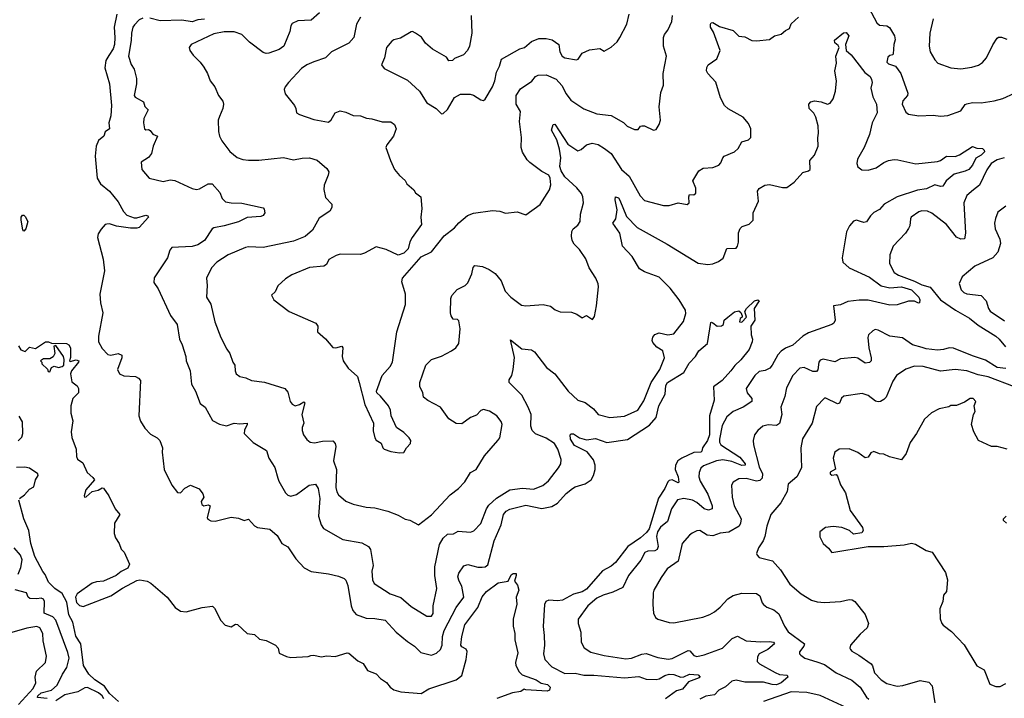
# Model space of a CAD drawing. Extents: x 2087054 to 2277909, y 548907 to 753496.
# Tile 245 of 256: x 2160116 to 2166904, y 678448 to 683127. Entities that reach past the tile are written whole.
import ezdxf

# ---------------------------------------------------------------- set-up
doc = ezdxf.new("R2010")
doc.units = 0

msp = doc.modelspace()

# ---------------------------------------------------------------- linework, layer by layer
at = {"layer": '0CON20XD'}
for points in [[(2165914.4, 683315), (2166025.4, 683105.4), (2166045, 683090), (2166095, 683085.6), (2166113.7, 683073.7), (2166148.5, 683015), (2166152.9, 682987.1), (2166143.8, 682955), (2166138.8, 682891.2), (2166135, 682884), (2166115, 682880), (2166100.9, 682869.1), (2166094.5, 682835), (2166105, 682823.3), (2166155, 682805.7), (2166191.5, 682755), (2166239.3, 682620.7), (2166237.1, 682605), (2166205, 682567.1), (2166200.8, 682545), (2166225, 682490), (2166245, 682475.5), (2166315, 682464.7), (2166415, 682469.6), (2166465, 682462.4), (2166515, 682465.3), (2166605, 682497.9), (2166635, 682542), (2166645, 682546), (2166685, 682556.9), (2166745, 682553.3), (2166835, 682568.2), (2166895, 682583.8), (2166975, 682620.6)], [(2160785.6, 683164.4), (2160766.9, 683075), (2160773.3, 683005), (2160770.4, 682955), (2160760.9, 682925), (2160729.9, 682880.1), (2160711.4, 682845), (2160702.5, 682795), (2160736.7, 682685), (2160749.6, 682535), (2160745.6, 682465), (2160732.1, 682415), (2160735.6, 682374.4), (2160706, 682354), (2160697.5, 682325), (2160659.5, 682295), (2160644, 682255), (2160636.9, 682185), (2160650.5, 682035), (2160672.5, 681995), (2160734.8, 681944.8), (2160795, 681871.1), (2160831.3, 681805), (2160855, 681780), (2160905, 681760.9), (2160925, 681760.6), (2160985, 681778.9), (2161000, 681775), (2161004.2, 681765), (2160940.6, 681695), (2160925, 681688.7), (2160879.3, 681689.3), (2160785, 681703.3), (2160735, 681720), (2160717.5, 681717.5), (2160706.2, 681713.8), (2160678.3, 681681.7), (2160658.5, 681651.5), (2160651.9, 681625), (2160690.9, 681475), (2160701.2, 681395), (2160669.6, 681235), (2160673.8, 681175), (2160690, 681105), (2160660, 680945), (2160660.8, 680905), (2160685, 680860.6), (2160725, 680817.8), (2160745, 680814.6), (2160795, 680825.4), (2160820, 680815), (2160821.8, 680795), (2160791.8, 680715), (2160805.6, 680685), (2160835, 680671.1), (2160915, 680666.5), (2160936.2, 680655), (2160949.4, 680639.4), (2160938.9, 680395), (2160948.5, 680358.5), (2160980.3, 680310.3), (2161018.7, 680268.7), (2161063.3, 680245), (2161082, 680225), (2161100.8, 680175), (2161098, 680145), (2161113.5, 680025), (2161165, 679918.8), (2161205, 679866.7), (2161225, 679866), (2161254, 679896), (2161295, 679918.6), (2161353.6, 679893.6), (2161378.8, 679858.8), (2161386.2, 679835), (2161368, 679805), (2161372, 679785), (2161385, 679774.2), (2161415, 679781.2), (2161430, 679775), (2161409.2, 679695), (2161413, 679683), (2161435, 679670.8), (2161465, 679669.4), (2161575, 679698), (2161625, 679690), (2161665, 679673.8), (2161695, 679683.3), (2161735, 679637.5), (2161756.1, 679626.1), (2161840, 679615), (2161890.5, 679570.5), (2161923.3, 679515), (2161965, 679492), (2162020.2, 679410.2), (2162078.3, 679348.3), (2162125, 679322.5), (2162245, 679305.6), (2162315, 679290), (2162354.1, 679274.1), (2162365, 679263.3), (2162379.5, 679225), (2162401.1, 679085), (2162414, 679054), (2162435, 679027.1), (2162505, 679000), (2162565, 678998.9), (2162635, 678986.9), (2162712, 678905), (2162789.7, 678839.7), (2162838.3, 678808.3), (2162882, 678765), (2162955, 678746.2), (2162989.7, 678760.3), (2163018, 678785), (2163029.4, 678815), (2163032, 678875), (2163041.8, 678915), (2163124.7, 679075.3), (2163179.4, 679145), (2163165, 679222), (2163145.5, 679255), (2163137.8, 679285), (2163145, 679311.2), (2163178.7, 679361.3), (2163205, 679371.1), (2163275, 679351.4), (2163305, 679351.4), (2163325, 679354.2), (2163345, 679368.8), (2163386.7, 679535), (2163436.7, 679645), (2163451.1, 679715), (2163470.6, 679739.4), (2163495, 679752.3), (2163605, 679780.5), (2163715, 679757.5), (2163785, 679770), (2163825, 679794.6), (2163885, 679860), (2163926.9, 679895), (2163945, 679906.1), (2164015, 679928), (2164056.5, 679955), (2164072.9, 679985), (2164083.8, 680025), (2164084.5, 680055), (2164073.1, 680093.1), (2164027.6, 680147.6), (2163942.1, 680192.1), (2163914.6, 680235), (2163912, 680265), (2163917.7, 680272.3), (2163935, 680270.6), (2163975, 680243.8), (2164025, 680229.4), (2164085, 680239.4), (2164165, 680212.5), (2164307.3, 680232.7), (2164458.7, 680331.3), (2164505.4, 680385), (2164523.8, 680465), (2164565.6, 680545), (2164571.5, 680605), (2164582.5, 680625), (2164695, 680695.5), (2164732.1, 680757.9), (2164775.3, 680805), (2164798.5, 680845), (2164857.5, 680895), (2164881.7, 681038.3), (2164885, 681042.5), (2164895, 681037.5), (2164924.2, 681014.2), (2164955, 681016.2), (2164968.8, 681025), (2164973.9, 681056.1), (2164997.5, 681075), (2165045, 681112.5), (2165075, 681120), (2165088.3, 681108.3), (2165097.5, 681085), (2165097.5, 681075), (2165084.2, 681065.8), (2165078.8, 681045), (2165095, 681040.8), (2165126, 681075), (2165116.7, 681115), (2165128, 681135), (2165181.4, 681188.6), (2165204.6, 681195.4), (2165215, 681188), (2165180.8, 681135), (2165185.7, 681055), (2165156.7, 681015), (2165160, 680955), (2165168.8, 680925), (2165165.6, 680905), (2165145, 680854), (2165088.8, 680781.2), (2165046.1, 680743.9), (2165019.1, 680705), (2164959.7, 680640.3), (2164900, 680595), (2164904.3, 680504.3), (2164872.6, 680395), (2164870.9, 680265), (2164859.1, 680225), (2164823.9, 680175), (2164818.8, 680151.2), (2164812.5, 680145), (2164765, 680141.9), (2164681.1, 680105), (2164654.4, 680085), (2164636.5, 680055), (2164634.6, 680025), (2164656.7, 679975), (2164660.8, 679939.2), (2164655, 679933.6), (2164615, 679954.1), (2164595, 679950), (2164585, 679940.9), (2164564.5, 679895), (2164521.1, 679828.9), (2164455, 679616.4), (2164438.6, 679591.4), (2164396.8, 679555), (2164308.5, 679495), (2164225, 679385.6), (2164195, 679360.5), (2164135, 679326.2), (2164025, 679200), (2163995, 679183.4), (2163935, 679167.3), (2163858, 679125), (2163825, 679119.4), (2163765.5, 679124.5), (2163742.9, 679115), (2163733.5, 679095), (2163725.6, 678944.4), (2163731.5, 678881.5)], [(2162184.2, 683175), (2162126.2, 683123.8), (2162035, 683119.2), (2161995, 683101.2), (2161985.6, 683084.4), (2161979.4, 683045), (2161937.5, 682945), (2161905, 682920.3), (2161835, 682897.1), (2161815, 682894.6), (2161795, 682901.5), (2161701.3, 682971.3), (2161647.1, 683025), (2161595, 683042.7), (2161525, 683042.1), (2161455, 683028.5), (2161298, 682955), (2161285.8, 682935), (2161290, 682915), (2161311.5, 682881.5), (2161361.2, 682835), (2161385, 682800), (2161412, 682755), (2161430, 682705), (2161462, 682665), (2161487.5, 682605), (2161517.5, 682565), (2161521.4, 682545), (2161516, 682515), (2161495, 682460), (2161484.2, 682435), (2161486.1, 682356.1), (2161494.2, 682324.2), (2161511.2, 682291.2), (2161565, 682218.8), (2161615, 682177.1), (2161655, 682162.2), (2161695, 682157.8), (2161765, 682157.8), (2161935, 682175.7), (2162005, 682160), (2162065, 682172.5), (2162115, 682174.2), (2162167.3, 682157.3), (2162235, 682100), (2162247, 682077), (2162244, 682055), (2162214.6, 681985.4), (2162213, 681957), (2162225, 681900.8), (2162269.4, 681855), (2162268, 681832), (2162253.6, 681806.4), (2162181.3, 681758.7), (2162134.5, 681675), (2162085, 681633.3), (2162005, 681599.2), (2161794.7, 681555.3), (2161695, 681561.5), (2161672.7, 681557.3), (2161553.1, 681506.9), (2161475.5, 681454.5), (2161439.2, 681415), (2161404, 681345), (2161410, 681295), (2161403.3, 681215), (2161434.4, 681165), (2161461.4, 681045), (2161504.2, 680935), (2161544.3, 680854.3), (2161566, 680825), (2161586.1, 680766.1), (2161600, 680745), (2161601.2, 680705), (2161610, 680685), (2161635, 680666), (2161675, 680657.5), (2161715, 680640), (2161805, 680627.5), (2161943.4, 680583.4), (2161965, 680560), (2161982, 680495), (2161995, 680476.7), (2162015.8, 680465.8), (2162045, 680474.5), (2162075, 680492), (2162082, 680485), (2162061.6, 680405), (2162075.7, 680345), (2162064, 680315), (2162064, 680295), (2162074.2, 680265), (2162095, 680232), (2162120, 680215), (2162149.3, 680209.3), (2162205, 680221.5), (2162274.4, 680224.4), (2162291.9, 680205), (2162296.7, 680185), (2162279.1, 680085), (2162299.5, 680025), (2162295, 679902.5), (2162302.2, 679872.2), (2162315, 679851.2), (2162365, 679807.5), (2162415, 679787.5), (2162505, 679767.1), (2162565, 679760.8), (2162655, 679737.5), (2162725, 679712), (2162774.2, 679684.2), (2162805.9, 679675.9), (2162865, 679643.3), (2162955, 679714), (2163085, 679852), (2163142, 679895), (2163185, 679940.8), (2163225, 680006), (2163263.4, 680026.6), (2163320.9, 680119.1), (2163413.3, 680225), (2163426, 680245), (2163442.5, 680335), (2163435, 680356.7), (2163406.8, 680396.8), (2163355, 680428.1), (2163315, 680439.4), (2163295, 680431.9), (2163265, 680400.8), (2163225, 680384.3), (2163165, 680341.4), (2163125, 680341.9), (2163074.4, 680375), (2163018, 680455), (2162930.6, 680500.6), (2162901.2, 680525), (2162895.8, 680555.8), (2162874, 680595), (2162874, 680625), (2162915.4, 680744.6), (2162956.6, 680783.4), (2163025, 680806.9), (2163093.3, 680845), (2163123.3, 680865), (2163143.8, 680895), (2163153.8, 680995), (2163145, 681050), (2163135, 681060), (2163105, 681062.5), (2163091.2, 681085), (2163086.2, 681105), (2163089.2, 681205), (2163096.2, 681225), (2163133, 681267), (2163186.7, 681295), (2163205, 681313.3), (2163234.1, 681375.9), (2163242.5, 681417.5), (2163255, 681433.3), (2163307.5, 681425), (2163352.5, 681405), (2163395, 681376.2), (2163435, 681326.2), (2163464.2, 681255), (2163502.9, 681215), (2163575, 681158.1), (2163605, 681153.8), (2163724.4, 681164.4), (2163775, 681151.2), (2163807.3, 681127.3), (2163841.7, 681111.7), (2163921.2, 681111.2), (2163957, 681097), (2163995, 681072.5), (2164025, 681087.5), (2164065, 681060), (2164079.3, 681080.7), (2164093.8, 681155), (2164107.5, 681285), (2164104.3, 681305)], [(2162465, 683143.8), (2162438.1, 683095), (2162420.6, 683005), (2162385, 682965.6), (2162266, 682905), (2162225, 682862.9), (2162145, 682837.1), (2162096.7, 682815), (2162060.3, 682789.7), (2161970, 682695), (2161946.7, 682665), (2161940, 682645), (2161946.4, 682616.4), (2162011.2, 682535), (2162021.2, 682515), (2162023.8, 682485), (2162046.1, 682473.9), (2162145, 682438.8), (2162245, 682421.2), (2162264.3, 682435.7), (2162291.4, 682485), (2162325, 682497.5), (2162365, 682488.8), (2162415, 682466.2), (2162465, 682463.8), (2162507.3, 682447.3), (2162545, 682444), (2162615, 682423.8), (2162675, 682423.8), (2162700, 682405), (2162711.2, 682375), (2162706, 682355), (2162693.8, 682325), (2162647.5, 682265), (2162640, 682245), (2162672, 682155), (2162701.2, 682095), (2162735, 682052.5), (2162775, 682017.5), (2162784.3, 681994.3), (2162833.3, 681955), (2162844.1, 681934.1), (2162881.2, 681905), (2162888, 681825), (2162881.5, 681765), (2162885.8, 681715), (2162821.2, 681625), (2162806.2, 681595), (2162795, 681547.5), (2162765, 681517.5), (2162725, 681503.3), (2162642.1, 681542.1), (2162575, 681560), (2162492.7, 681517.3), (2162465, 681509.2), (2162325, 681510), (2162297.9, 681502.1), (2162247.3, 681472.7), (2162230.5, 681439.5), (2162213, 681427), (2162115, 681418.6), (2161991.7, 681368.3), (2161949.5, 681340.5), (2161897, 681293), (2161878.3, 681251.7), (2161853.3, 681226.7), (2161867.5, 681195), (2161974.2, 681114.2), (2162157.5, 681035), (2162172.5, 681015), (2162170, 680975), (2162225.7, 680925.7), (2162275, 680866.2), (2162295, 680864), (2162336.7, 680875), (2162344, 680864), (2162338.9, 680805), (2162345.8, 680775), (2162380, 680725), (2162445, 680667.5), (2162455.8, 680625.8), (2162496, 680475), (2162556.2, 680345), (2162552.3, 680292.3), (2162563.8, 680245), (2162575, 680227.5), (2162607.7, 680207.7), (2162620, 680175), (2162630, 680165), (2162675, 680150), (2162735, 680140), (2162765, 680142.5), (2162783.9, 680176.1), (2162810, 680205), (2162812.5, 680225), (2162802.5, 680245), (2162765, 680280), (2162713.3, 680315), (2162678, 680395), (2162672.5, 680435), (2162659.2, 680465), (2162605, 680532.5), (2162578.8, 680555), (2162576.2, 680565), (2162614.5, 680675), (2162670, 680735), (2162686.9, 680765), (2162715.8, 680975), (2162776.8, 681163.2), (2162776.7, 681235), (2162750.7, 681320.7), (2162754.5, 681345), (2162885, 681491.9), (2162955, 681526), (2163042.1, 681637.9), (2163115, 681692.9), (2163145, 681727.5), (2163202.8, 681777.2), (2163245, 681792.9), (2163375, 681810.8), (2163427.1, 681807.1), (2163465, 681794), (2163545, 681803.3), (2163605, 681781.2), (2163705, 681853.3), (2163768.8, 681955), (2163778.3, 681988.3), (2163773.8, 682035), (2163763.3, 682055), (2163715, 682081.2), (2163633, 682143), (2163615, 682161.2), (2163583.7, 682213.7), (2163574.4, 682245), (2163577.1, 682315), (2163562.9, 682425), (2163569.5, 682495), (2163538.9, 682545), (2163539.6, 682605), (2163569.4, 682650.6), (2163646.1, 682703.9), (2163672.9, 682735), (2163690, 682745), (2163745, 682747.1), (2163815, 682716.7), (2163855, 682674.3), (2163884.6, 682615), (2163915, 682572.5), (2164005, 682511.5), (2164095, 682478.1), (2164195, 682465.8), (2164278.8, 682418.8), (2164305, 682392), (2164355, 682368.8), (2164380.7, 682369.3), (2164396.7, 682393.3), (2164405, 682396.2), (2164425, 682394), (2164485, 682366.2), (2164505, 682370), (2164525.9, 682404.1), (2164533.8, 682435), (2164525.9, 682525.9), (2164535.8, 682625), (2164554, 682675), (2164552.5, 682755), (2164575.6, 682875), (2164554.2, 682945), (2164555.8, 683005), (2164560.8, 683025), (2164584.2, 683055), (2164613.3, 683115), (2164616.9, 683155)], [(2163229.4, 683155), (2163234.2, 683035), (2163217.1, 682945), (2163203.8, 682915), (2163175, 682884), (2163115, 682860), (2163100, 682845), (2163075, 682843.3), (2163058.3, 682868.3), (2162962.6, 682922.6), (2162915, 682966.2), (2162885.7, 683005.7), (2162845, 683033.8), (2162825, 683046.2), (2162815, 683043.8), (2162740.7, 682999.3), (2162695, 682988.1), (2162681.1, 682978.9), (2162644.2, 682935), (2162632, 682865), (2162611.2, 682815), (2162630.3, 682790.3), (2162790.5, 682710.5), (2162873.3, 682635), (2162923.7, 682553.7), (2162987.5, 682515), (2163025, 682477.5), (2163035, 682480), (2163065, 682507.5), (2163115, 682590), (2163155, 682612.5), (2163223, 682613), (2163246.1, 682606.1), (2163295, 682573.3), (2163315, 682570.8), (2163325, 682578), (2163376.7, 682665), (2163391.9, 682705), (2163404.2, 682765), (2163424.1, 682805.9), (2163437.5, 682855), (2163565, 682926.7), (2163596.7, 682935), (2163645, 682976.9), (2163695, 682996.7), (2163745, 682996.5), (2163787.6, 682987.6), (2163834.2, 682955), (2163839.4, 682905), (2163855.5, 682875.5), (2163875, 682864.4), (2163955, 682850), (2163965.9, 682854.1), (2163995, 682896.7), (2164045, 682920), (2164115, 682927.5), (2164145, 682910), (2164195, 682936.7), (2164236, 682975), (2164255, 683003.8), (2164301.9, 683095), (2164318.8, 683165)], [(2164104.3, 681305), (2164089.4, 681345), (2164042, 681415), (2164018.5, 681478.5), (2163975, 681542.9), (2163939.3, 681579.3), (2163925.6, 681605.6), (2163920, 681635), (2163923.4, 681666.6), (2163932.5, 681685), (2163965, 681710), (2163980.5, 681735), (2163982.7, 681785), (2164002.3, 681865), (2163999.6, 681905), (2163989.5, 681929.5), (2163958.3, 681968.3), (2163875, 682043.3), (2163848.6, 682085), (2163840.6, 682115), (2163847, 682175), (2163838.1, 682235), (2163819.6, 682299.6), (2163781.9, 682365), (2163795, 682403.3), (2163805, 682406.2), (2163895, 682268.1), (2163965, 682222.5), (2163988.3, 682231.7), (2164025, 682263.8), (2164064.2, 682275.8), (2164105, 682267.5), (2164147.8, 682237.8), (2164195, 682204.2), (2164265.5, 682095), (2164318.7, 682048.7), (2164395, 681912.9), (2164425, 681881.4), (2164555, 681845.8), (2164595, 681846), (2164655, 681864), (2164717.1, 681852.9), (2164732, 681865), (2164729.2, 681905), (2164735, 681922.5), (2164765, 681920), (2164778.8, 681931.2), (2164778.6, 681965), (2164758, 682015), (2164798.8, 682085), (2164827.3, 682102.7), (2164895, 682107.5), (2164937.5, 682125), (2164950.7, 682139.3), (2164963.8, 682175), (2164973.3, 682185), (2165045, 682216.2), (2165070.5, 682239.5), (2165095, 682283.8), (2165140.7, 682299.3), (2165157.5, 682315), (2165157.5, 682375), (2165140.5, 682410.5), (2165103.3, 682455), (2165001.2, 682511.2), (2164976.4, 682536.4), (2164948.8, 682588.8), (2164915.4, 682695.4), (2164860, 682755), (2164850.8, 682775), (2164852.7, 682797.3), (2164863.3, 682815), (2164922.3, 682857.7), (2164946.2, 682915), (2164900.3, 683040.3), (2164878, 683075), (2164878.8, 683095), (2164884.3, 683105.7), (2164895, 683108), (2164940.5, 683080.5), (2165035, 683053.5), (2165075, 683012.2), (2165115, 683008.1), (2165165, 682984.4), (2165195, 682980), (2165285, 682990), (2165320, 683015), (2165365, 683026.7), (2165395, 683053.3), (2165423, 683067), (2165435, 683097.5), (2165485.6, 683144.4)], [(2160965, 683136.5), (2160941.2, 683125), (2160907.7, 683092.3), (2160896.7, 683075), (2160886.7, 683035), (2160886.1, 682983.9), (2160866.2, 682875), (2160885, 682817.5), (2160906.7, 682785), (2160920.7, 682720.7), (2160921.2, 682685), (2160906.2, 682605), (2160912.7, 682592.7), (2160969.5, 682559.5), (2160979.3, 682529.3), (2161003.3, 682505), (2160972.5, 682445), (2160970, 682415), (2160976.7, 682375), (2160985, 682366.7), (2161005, 682368.8), (2161015, 682363.8), (2161035, 682338.8), (2161066.7, 682325), (2161036, 682255), (2161025.8, 682204.2), (2161005, 682176.7), (2160953.3, 682145), (2160957.5, 682095), (2161010, 682035), (2161105, 682011.2), (2161153.9, 682023.9), (2161185, 682017.5), (2161305, 681962.5), (2161335, 681955.8), (2161355, 681960.8), (2161415, 681995.7), (2161444.4, 681994.4), (2161496.7, 681935), (2161513.3, 681895), (2161535, 681872), (2161575, 681864.4), (2161648, 681862), (2161795, 681828.8), (2161801.7, 681821.7), (2161805.8, 681795), (2161795, 681778), (2161778.8, 681771.2), (2161685, 681762.2), (2161625, 681734.4), (2161525, 681705.4), (2161455, 681692.5), (2161444, 681685), (2161390, 681605), (2161345, 681575.4), (2161305, 681563.8), (2161164.4, 681555.6), (2161151.3, 681538.7), (2161135, 681486.2), (2161042.7, 681347.3), (2161042, 681315), (2161071.5, 681271.5), (2161157, 681087), (2161202, 681025), (2161219.2, 680925), (2161237.5, 680885), (2161262, 680805), (2161264.2, 680775), (2161290.9, 680705), (2161300.5, 680615), (2161328.8, 680565), (2161360, 680480), (2161394.6, 680454.6), (2161445, 680364), (2161495, 680337.5), (2161542.3, 680327.7), (2161595, 680346), (2161635, 680340), (2161685.7, 680345.7), (2161685.8, 680335), (2161666.4, 680296.4), (2161664.1, 680274.1), (2161725, 680211.2), (2161817.3, 680157.3), (2161833.8, 680105), (2161875, 680040), (2161896.5, 679966.5), (2161902.7, 679945), (2161949.2, 679865), (2161965, 679848), (2161985, 679842.5), (2162025, 679854.2), (2162112.1, 679917.9), (2162155.5, 679925.5), (2162173.1, 679895), (2162186.4, 679825), (2162175.4, 679705), (2162194.5, 679645), (2162209.8, 679619.8), (2162345, 679542.2), (2162475, 679521.1), (2162522, 679495), (2162534.3, 679475), (2162547.5, 679405), (2162552.5, 679365), (2162544.4, 679325), (2162548.6, 679265), (2162560.6, 679240.6), (2162669.4, 679169.4), (2162743.1, 679143.1), (2162815, 679082.2), (2162923.8, 679015)], [(2161390.6, 683129.4), (2161345, 683125.2), (2161305, 683111.2), (2161235, 683123.8), (2161085, 683118.4), (2161013.1, 683136.9)], [(2166412.9, 683132.9), (2166390, 683035), (2166386, 682945), (2166394, 682905), (2166425, 682850), (2166447.3, 682827.3), (2166535, 682795.8), (2166605, 682787.1), (2166681.2, 682798.8), (2166726.6, 682813.4), (2166755, 682832), (2166780.8, 682865), (2166825.6, 682954.4), (2166855, 683000), (2166865, 683006), (2166885, 683005.7), (2166921.9, 682991.9)], [(2162923.8, 679015), (2162955, 679014.4), (2162966.3, 679033.7), (2162967.7, 679085), (2162991.6, 679205), (2162978.1, 679295), (2162977.6, 679355), (2163011, 679509), (2163035, 679553.3), (2163065, 679579.5), (2163107.5, 679582.5), (2163140.4, 679599.6), (2163225, 679593.1), (2163248, 679602), (2163295, 679652.9), (2163335.2, 679754.8), (2163351.2, 679778.8), (2163402.5, 679827.5), (2163495, 679884.6), (2163582, 679898), (2163658.8, 679891.2), (2163724, 679915), (2163762, 679948), (2163832.1, 680037.9), (2163847.5, 680065), (2163848.6, 680095), (2163827.5, 680165), (2163802.5, 680205), (2163745, 680242), (2163672, 680272), (2163648.5, 680295), (2163640.9, 680325), (2163642.1, 680405), (2163622.9, 680455), (2163577.6, 680537.6), (2163492, 680625), (2163490, 680645), (2163510, 680675), (2163518.6, 680715), (2163527.1, 680797.1), (2163500, 680920), (2163577.3, 680857.3), (2163645, 680850), (2163665, 680838), (2163749.1, 680729.1), (2163805, 680684.4), (2163897.1, 680565), (2163965, 680504.4), (2164015, 680486.9), (2164071.4, 680445), (2164105, 680405.6), (2164185.9, 680384.1), (2164285, 680393.1), (2164377.5, 680435), (2164420.2, 680499.8), (2164470.4, 680625), (2164529.6, 680715), (2164561.4, 680795), (2164551.4, 680845), (2164508.9, 680868.9), (2164480.8, 680900.8), (2164475.9, 680915), (2164480.8, 680939.2), (2164495, 680957.3), (2164525, 680967.9), (2164585, 680954.7), (2164625, 680961.5), (2164693.8, 681046.2), (2164708, 681102), (2164706.7, 681125), (2164663.1, 681195), (2164601.1, 681275), (2164525, 681352.5), (2164425, 681387.5), (2164389.1, 681409.1), (2164338.8, 681495), (2164272.5, 681565), (2164253.1, 681655), (2164205.8, 681725), (2164225.5, 681754.5), (2164236.4, 681816.4), (2164221.5, 681885), (2164225, 681906.2), (2164245, 681898.1), (2164255, 681882), (2164299.4, 681769.4), (2164373.8, 681693.8), (2164579.4, 681579.4), (2164795, 681449.4), (2164860.5, 681439.5), (2164895.7, 681444.3), (2164935, 681460), (2164966.6, 681483.4), (2164991.3, 681548.7), (2165055, 681552.2), (2165065.5, 681565), (2165072.7, 681592.7), (2165073.1, 681656.9), (2165083, 681687), (2165098.1, 681701.9), (2165145, 681716.2), (2165174.2, 681745), (2165172.5, 681795), (2165209.2, 681875), (2165203.3, 681945), (2165215, 681964), (2165254, 681986), (2165285, 681990), (2165375, 681968.9), (2165405, 681970), (2165455, 682006.9), (2165515, 682072.5), (2165555, 682084.4), (2165565.4, 682094.6), (2165562.9, 682155), (2165595, 682192.5), (2165621.1, 682255), (2165618.6, 682311.4), (2165624.5, 682345), (2165620.9, 682395), (2165606, 682456), (2165592, 682482), (2165560, 682515), (2165555.8, 682544.2), (2165570.4, 682559.6), (2165595, 682567.9), (2165640.8, 682560.8), (2165685, 682543.6), (2165705, 682551.1), (2165725, 682580.6), (2165741.3, 682635), (2165746.6, 682705), (2165740.4, 682745), (2165736.3, 682775), (2165747.4, 682827.4), (2165742.9, 682875), (2165765.8, 682935), (2165759.7, 682949.7), (2165736.4, 682966.4), (2165733.8, 682985), (2165795, 683036.7), (2165815, 683038.9), (2165832.9, 683015), (2165808.6, 682955), (2165814.3, 682914.3), (2165849.2, 682885), (2165943.6, 682763.6), (2165978.8, 682735), (2165990, 682715), (2165993.3, 682695), (2165984, 682655), (2165998.8, 682595), (2166024.4, 682545), (2166027.1, 682485), (2165994.6, 682415.4), (2165975.4, 682335), (2165938.8, 682245), (2165893.4, 682165), (2165887.6, 682135), (2165893.6, 682113.6), (2165922, 682092), (2165965, 682088.4), (2166022, 682105), (2166075, 682142.9), (2166105, 682156.7), (2166145, 682163.8), (2166170.8, 682160.8), (2166295, 682133.1), (2166445, 682150), (2166465, 682157.1), (2166505, 682187.1), (2166565, 682184.3), (2166595.8, 682194.2), (2166685, 682252.5), (2166715, 682240.8), (2166755, 682238.8), (2166766.3, 682226.3), (2166766.9, 682215), (2166745, 682192.3), (2166708.6, 682171.4), (2166684.5, 682125), (2166659.6, 682095), (2166635, 682081.9), (2166558.8, 682061.2), (2166504.5, 682015), (2166481.1, 681978.9), (2166465, 681976.7), (2166425, 681987.5), (2166368.3, 681961.7), (2166305, 681951.3), (2166164.8, 681905.2), (2166076.9, 681855), (2166045, 681818.5), (2166005, 681797.1), (2165980.9, 681775), (2165955, 681734.3), (2165935, 681729.4), (2165913.8, 681736.2), (2165885, 681744.4), (2165865, 681738.6), (2165836.4, 681705), (2165816.2, 681665), (2165785.6, 681485), (2165792, 681455), (2165836, 681415), (2165975, 681352.4), (2166055, 681292.9), (2166115, 681278.4), (2166195, 681285.2), (2166264.4, 681265), (2166315.6, 681215), (2166322.5, 681195), (2166320, 681175), (2166313, 681173), (2166286.2, 681186.2), (2166245, 681185.8), (2166165, 681162.2), (2166115, 681158.5), (2165965, 681192.9), (2165903.9, 681193.9), (2165825, 681183.7), (2165775, 681160.3), (2165727.5, 681155), (2165738.1, 681055), (2165730, 681035), (2165714.4, 681025.6), (2165555, 680967.8), (2165515.4, 680944.6), (2165447.3, 680882.7), (2165396.6, 680863.4), (2165365, 680841.1), (2165343.2, 680816.8), (2165305, 680744), (2165287.5, 680725), (2165255, 680707.8), (2165215, 680700.9), (2165184.6, 680675), (2165125.6, 680585), (2165132.5, 680555), (2165164.5, 680515), (2165164.4, 680495), (2165103.6, 680456.4), (2165035, 680425.4), (2164990.9, 680389.1), (2164960.2, 680329.8), (2164941.7, 680235), (2164941.2, 680215), (2164950.8, 680195), (2165080.8, 680110.8), (2165117.7, 680065), (2165118.9, 680055), (2165095.8, 680054.2), (2165025, 680081.7), (2164965, 680091.7), (2164919.2, 680085), (2164829.8, 680050.2), (2164811.9, 680035), (2164800.9, 680005), (2164799.6, 679975), (2164806.7, 679945), (2164861.6, 679855), (2164890, 679775), (2164890, 679755), (2164865, 679745.5), (2164835, 679755.4), (2164785, 679798.5), (2164754, 679815), (2164694.7, 679825.3), (2164652.2, 679817.8), (2164609.6, 679755), (2164583.3, 679666.7), (2164535, 679627.7), (2164513.3, 679595), (2164506.2, 679565), (2164517, 679495), (2164511.5, 679475), (2164495, 679464.7), (2164446.8, 679463.2), (2164425.4, 679454.6), (2164398.5, 679401.5), (2164312.7, 679295), (2164275, 679213.1), (2164205, 679180.5), (2164139.5, 679160.5), (2164095, 679138.8), (2164032.5, 679085), (2163965.8, 678995), (2163965.8, 678965), (2163984.2, 678905), (2163986.2, 678835), (2164007.3, 678797.3), (2164055, 678767.1), (2164145, 678744.6), (2164295, 678721.1), (2164335, 678724.5), (2164405, 678752.7), (2164435, 678756.9), (2164515, 678728.9), (2164587.6, 678717.6), (2164615, 678723.1), (2164725, 678778.2), (2164737.5, 678775), (2164765, 678744.3), (2164785, 678737.1), (2164835, 678747.5), (2164962, 678795), (2165029.1, 678860.9), (2165065, 678877.5), (2165125, 678845.5), (2165157.7, 678842.3), (2165225, 678836.9), (2165285, 678840.9), (2165312.5, 678835), (2165319.4, 678825), (2165275.1, 678784.9), (2165214.4, 678755), (2165203.6, 678735), (2165201.2, 678701.2), (2165216.3, 678686.3), (2165325, 678625.4), (2165355, 678612.9), (2165406.9, 678606.9), (2165412.5, 678595), (2165365, 678554.4), (2165335, 678541.1), (2165305, 678542.9), (2165245, 678558.9), (2165115, 678558.7), (2165057, 678573), (2165025, 678566.6), (2164983, 678527), (2164937.1, 678505), (2164907.3, 678472.7), (2164846.4, 678463.6), (2164805, 678442)], [(2166904.6, 682175.4), (2166855, 682160.9), (2166813.5, 682135), (2166785, 682092.5), (2166733.1, 681986.9), (2166692.9, 681955), (2166646.1, 681913.9), (2166625.5, 681865), (2166637.5, 681655), (2166630, 681615), (2166605, 681613.1), (2166575, 681627.1), (2166505, 681715.5), (2166405, 681792.5), (2166375, 681807.5), (2166335, 681808.1), (2166315, 681801.4), (2166262.5, 681765), (2166256.8, 681753.2), (2166254.2, 681705), (2166245, 681686.7), (2166224.2, 681655), (2166138, 681565), (2166116, 681505), (2166113.9, 681446.1), (2166144.7, 681384.7), (2166175, 681366.6), (2166285, 681325.2), (2166335, 681299.6), (2166393.8, 681283.8), (2166465, 681194.7), (2166568.8, 681125), (2166665, 681068.5), (2166725, 681021.3), (2166845.7, 680945), (2166870, 680925), (2166912.1, 680872.1)], [(2166915, 681840.8), (2166860.7, 681799.3), (2166842.6, 681757.4), (2166837.8, 681725), (2166842.5, 681685), (2166873.4, 681613.4), (2166877.5, 681585), (2166859.6, 681525), (2166824.3, 681485), (2166701.4, 681428.6), (2166615, 681354), (2166593, 681307), (2166607.5, 681265), (2166626, 681245), (2166645, 681236.7), (2166745, 681226.2), (2166779.3, 681189.3), (2166794.4, 681135), (2166806.9, 681116.9), (2166905, 681050.9)], [(2160145, 681670), (2160137, 681677), (2160127.5, 681745), (2160127.5, 681765), (2160135, 681780), (2160145, 681780), (2160155, 681770), (2160172.5, 681735), (2160158.8, 681685), (2160145, 681670)], [(2166915, 680722.8), (2166855, 680730), (2166775, 680780.7), (2166685, 680809.1), (2166555, 680862.3), (2166525, 680864.6), (2166485, 680852.3), (2166445, 680849.6), (2166365, 680858.4), (2166338, 680868), (2166272.5, 680885), (2166202.9, 680932.9), (2166115, 680944.5), (2166035, 680987.1), (2166015, 680990), (2165997.3, 680982.7), (2165968.8, 680955), (2165963.2, 680936.8), (2165970.9, 680865), (2165987.3, 680795), (2165985.6, 680775), (2165975, 680764), (2165945, 680760), (2165895, 680794.3), (2165875, 680798.9), (2165775, 680788.9), (2165735, 680768.9), (2165655, 680787.5), (2165635, 680780), (2165625, 680766), (2165618.2, 680711.8), (2165609.6, 680700.4), (2165585, 680702), (2165525, 680728.4), (2165495, 680723.3), (2165446.2, 680675), (2165401.9, 680588.1), (2165391.2, 680528.8), (2165364.5, 680455), (2165371.2, 680405), (2165355, 680344), (2165335, 680328.1), (2165275.6, 680334.4), (2165238.8, 680325), (2165205, 680295.8), (2165181.9, 680265), (2165173.1, 680225), (2165175.6, 680195), (2165214.8, 680045), (2165237.9, 679995), (2165234.6, 679965), (2165219.7, 679950.3), (2165195, 679944.7), (2165125, 679963.6), (2165075, 679961.5), (2165035, 679938), (2165023, 679917), (2165028.5, 679835), (2165042, 679775), (2165089.5, 679685), (2165085.6, 679655), (2165075.6, 679635), (2165005, 679593.4), (2164945, 679586.1), (2164895, 679568.5), (2164855, 679572.9), (2164805, 679605.8), (2164785, 679602.9), (2164753, 679587), (2164735, 679574.2), (2164684.3, 679515), (2164655.9, 679394.1), (2164579.4, 679340.6), (2164538.1, 679281.9), (2164489.2, 679195), (2164484.4, 679175), (2164480.8, 679095), (2164486.2, 679035), (2164500, 679005), (2164515, 678993.3), (2164595, 678970.8), (2164625, 678969.2), (2164825, 679008.1), (2164875, 679025.6), (2164906.1, 679043.9), (2164945, 679076.7), (2164998.1, 679135), (2165035, 679157.9), (2165095, 679173.5), (2165195, 679170), (2165218, 679155), (2165235, 679106.7), (2165245, 679094), (2165267.6, 679077.6), (2165315, 679058.6), (2165350.2, 679030.2), (2165389.4, 678945), (2165415, 678906.2), (2165527.5, 678825), (2165523.1, 678806.9), (2165491.7, 678768.3), (2165492.5, 678755), (2165500.8, 678745), (2165530, 678725), (2165611.3, 678698.7), (2165665, 678680.8), (2165745, 678624.7), (2165852.6, 678572.6), (2165910, 678525), (2165955, 678457.1), (2165971.5, 678441.5)], [(2160108.3, 680878.3), (2160125, 680850), (2160155, 680840), (2160185, 680870), (2160225, 680860), (2160295, 680905.7), (2160315.6, 680905.6), (2160335, 680896.7), (2160440, 680895), (2160456.4, 680886.4), (2160467.5, 680865), (2160467, 680797), (2160460, 680775), (2160465, 680770), (2160505, 680782.2), (2160524, 680775), (2160522.9, 680765), (2160473.8, 680705), (2160467.5, 680685), (2160475, 680630), (2160513, 680603), (2160522.5, 680585), (2160522.5, 680555), (2160482.5, 680515), (2160470, 680465), (2160469.2, 680415), (2160482.1, 680362.1), (2160471.5, 680285), (2160476, 680246), (2160504.7, 680165), (2160508, 680115), (2160515, 680097.1), (2160552.8, 680072.8), (2160581.9, 680005), (2160621.2, 679971.2), (2160631.2, 679955), (2160571.4, 679885), (2160560, 679845), (2160563.3, 679835), (2160575, 679836.7), (2160615, 679873.5), (2160657.4, 679882.6), (2160685, 679898.8), (2160695, 679896.2), (2160730.6, 679845), (2160774, 679755), (2160805.8, 679715), (2160770, 679655), (2160768.8, 679585), (2160776.2, 679555), (2160803.3, 679515), (2160816.4, 679476.4), (2160836.7, 679455), (2160873, 679373), (2160862, 679345), (2160815, 679321.5), (2160781.9, 679295), (2160695, 679255.3), (2160645, 679251.7), (2160615, 679242.1), (2160512.5, 679167.5), (2160501.8, 679145), (2160508.6, 679108.6), (2160528.5, 679088.5), (2160555, 679081.8), (2160745.3, 679154.7), (2160825, 679206.6), (2160925, 679261.1), (2160945, 679265.8), (2160996.4, 679256.4), (2161021.7, 679241.7), (2161133.8, 679145), (2161188, 679075), (2161225, 679048.6), (2161265, 679043.5), (2161374.1, 679074.1), (2161445, 679083.8), (2161459.7, 679069.7), (2161503.8, 678985), (2161533.2, 678953.2), (2161575, 678941.2), (2161605, 678960), (2161618.3, 678958.3), (2161685, 678894), (2161735, 678887.5), (2161770, 678855), (2161815, 678846.7), (2161880, 678815), (2161897.5, 678795), (2161905, 678760), (2161955, 678736.2), (2161985, 678730.8), (2162105, 678736.2), (2162122.5, 678742.5), (2162145, 678746.2), (2162195, 678733.8), (2162235, 678741.2), (2162292.3, 678737.7), (2162375, 678761.2), (2162385, 678758.8), (2162447.4, 678707.4), (2162485, 678688.8), (2162515, 678640), (2162575, 678616.7), (2162603.3, 678585), (2162645, 678557.5), (2162670.8, 678525), (2162696, 678506), (2162743.2, 678493.2), (2162885, 678481.5), (2162937.1, 678512.9), (2163125, 678575.5), (2163165.3, 678604.7), (2163194.4, 678715.6), (2163201.1, 678771.1), (2163195, 678788.2), (2163165, 678802.7), (2163158.2, 678815), (2163165, 678873.8), (2163185.8, 678955), (2163275, 679074.4), (2163305, 679148), (2163334.3, 679185), (2163416.2, 679245), (2163483.3, 679256.7), (2163505, 679300), (2163518.3, 679308.3), (2163538.3, 679308.3), (2163540, 679295), (2163527.5, 679255), (2163548.8, 679228.8), (2163557.5, 679195), (2163538.8, 679145), (2163543.6, 679096.4), (2163518, 678995), (2163518.1, 678945), (2163529.2, 678895), (2163530.5, 678850.5), (2163551.7, 678761.7), (2163534.2, 678695.8), (2163537.1, 678675), (2163560.8, 678630.8), (2163581, 678611), (2163676.2, 678575), (2163712.3, 678552.3), (2163754.2, 678544.2), (2163773.3, 678525), (2163768.8, 678505), (2163753, 678497), (2163606.2, 678506.2), (2163595, 678512.5), (2163571.2, 678495), (2163513, 678487), (2163405, 678447.3)], [(2160325, 680700), (2160335, 680730), (2160355, 680737.5), (2160385, 680730), (2160410, 680735), (2160420, 680745), (2160422.5, 680785), (2160417.5, 680805), (2160365, 680880), (2160352.5, 680875), (2160358.8, 680825), (2160347, 680803), (2160325, 680788), (2160280.7, 680789.3), (2160260, 680775), (2160270, 680765), (2160270, 680755), (2160308.3, 680718.3), (2160311.7, 680701.7), (2160325, 680700)], [(2166974.5, 680595), (2166792.5, 680665), (2166725, 680677.5), (2166645, 680705.8), (2166565, 680716), (2166465, 680702.9), (2166345, 680735.5), (2166285, 680737.5), (2166225, 680716.7), (2166161.4, 680675), (2166136.1, 680633.9), (2166089.5, 680525), (2166075, 680507.8), (2166051.2, 680495), (2166035, 680491.2), (2166016.1, 680496.1), (2165965, 680536.9), (2165925, 680548.9), (2165799.1, 680530.9), (2165782.1, 680517.9), (2165767.3, 680482.7), (2165755, 680479.4), (2165675, 680517.5), (2165665, 680516.7), (2165609.7, 680460.3), (2165578.9, 680345), (2165512.6, 680237.4), (2165502.3, 680175), (2165506.2, 680036.2), (2165473.3, 679975), (2165414.5, 679925.5), (2165407.5, 679875), (2165363.3, 679795), (2165295.8, 679715), (2165266.7, 679635), (2165254.3, 679565), (2165242, 679535), (2165208.8, 679485), (2165197, 679447), (2165200, 679435), (2165215, 679420), (2165306.5, 679396.5), (2165362.5, 679335), (2165425.8, 679235), (2165505, 679167.5), (2165575, 679125.8), (2165615, 679114.4), (2165665, 679110), (2165775, 679115.5), (2165835, 679128.5), (2165855, 679127.5), (2165875, 679116.9), (2165945, 679027.1), (2165968.9, 678965), (2165958.1, 678935), (2165909.6, 678890.4), (2165844, 678815), (2165840, 678795), (2165844.1, 678784.1), (2165852.7, 678772.7), (2165902.5, 678745), (2165985.7, 678685.7), (2165995, 678672.5), (2166008.6, 678625), (2166056, 678575), (2166095, 678551.4), (2166165, 678531.4), (2166205, 678535.6), (2166325, 678571.1), (2166385, 678558.5), (2166407.1, 678535), (2166426.4, 678416.4)], [(2166925, 680167.1), (2166855, 680183.3), (2166815, 680184), (2166727.5, 680225), (2166693.8, 680285), (2166677.5, 680335), (2166692.5, 680405), (2166702.5, 680425), (2166697.5, 680465), (2166707.5, 680495), (2166690, 680515), (2166670, 680515), (2166630.7, 680489.3), (2166575, 680467.5), (2166535, 680467.5), (2166521.7, 680458.3), (2166455, 680444.2), (2166402.7, 680417.3), (2166355, 680373.8), (2166298.8, 680275), (2166255, 680212.5), (2166228.8, 680135), (2166195, 680093.3), (2166113, 680113), (2166075, 680132.5), (2166045, 680133.8), (2166005, 680148.8), (2165985, 680140), (2165965, 680110), (2165945, 680106.7), (2165895, 680143.8), (2165835, 680168.8), (2165765, 680166), (2165735, 680146.2), (2165724, 680105), (2165741.2, 680028.8), (2165705, 680007.8), (2165703.3, 679995), (2165715, 679986.4), (2165745, 679991.2), (2165755, 679980), (2165775, 679920), (2165810, 679865), (2165842.5, 679742.5), (2165926.7, 679625), (2165932.5, 679605), (2165921.7, 679588.3), (2165865, 679580), (2165837.5, 679605), (2165785, 679626), (2165725, 679632.5), (2165672.5, 679625), (2165633.3, 679595), (2165631.7, 679561.7), (2165655.9, 679515.9), (2165693, 679483), (2165715, 679452.5), (2165966.1, 679493.9), (2166075, 679494.2), (2166215, 679505.8), (2166265, 679518), (2166291.2, 679511.2), (2166365, 679466.7), (2166407.5, 679455), (2166498.8, 679315), (2166513.3, 679265), (2166506.4, 679183.6), (2166485, 679160), (2166480, 679115), (2166460, 679065), (2166463, 678997), (2166473.3, 678965), (2166482, 678952), (2166539.3, 678909.3), (2166627.3, 678817.3), (2166715, 678673.3), (2166766.7, 678645), (2166804.2, 678545), (2166845, 678530), (2166875, 678530.8), (2166915, 678550)], [(2160105, 680224), (2160131.2, 680248.8), (2160138.9, 680275), (2160136.7, 680355), (2160113.9, 680393.9)], [(2160115, 679826.4), (2160148.7, 679851.3), (2160185, 679891.1), (2160213.2, 679906.8), (2160224.6, 679955.4), (2160242.9, 679985), (2160241.4, 679995), (2160184.6, 680034.6), (2160151.8, 680041.8), (2160095, 680039.2)], [(2160797.1, 678427.1), (2160735, 678482.4), (2160701.5, 678531.5), (2160635, 678575.3), (2160593.6, 678615), (2160555.4, 678675), (2160538.5, 678825), (2160503.8, 678876.2), (2160482.9, 678972.9), (2160454.8, 679024.8), (2160440.7, 679110.7), (2160409.8, 679169.8), (2160358.9, 679205), (2160315, 679250), (2160292.7, 679302.7), (2160275, 679323.3), (2160238.3, 679391.7), (2160221.8, 679425), (2160193.8, 679515), (2160178.6, 679605), (2160145.4, 679685), (2160111.6, 679815)], [(2166920, 679655), (2166900, 679675), (2166900, 679685), (2166917.5, 679705)], [(2160106.2, 679305), (2160125, 679349.2), (2160133.8, 679403.8), (2160122.5, 679435), (2160077.8, 679485)], [(2160305, 678446.8), (2160240, 678455), (2160242.4, 678465), (2160264.7, 678485), (2160335, 678505.6), (2160375, 678538), (2160411.8, 678615), (2160440.4, 678659.6), (2160457.9, 678725), (2160449.5, 678765), (2160365, 678986.4), (2160345, 679010.4), (2160286.1, 679036.1), (2160286.4, 679115), (2160280.8, 679130.8), (2160265, 679138.9), (2160235, 679133.6), (2160187, 679137), (2160174.3, 679145), (2160162.9, 679175), (2160085.7, 679195.7)], [(2160107.4, 678405), (2160210.3, 678515), (2160226.7, 678555), (2160223.8, 678595), (2160233.3, 678635), (2160295, 678696.2), (2160301.1, 678738.9), (2160278.9, 678845), (2160275.2, 678895.2), (2160255, 678934.4), (2160235, 678942.8), (2160165, 678931.3), (2160015, 678888.4)], [(2163731.5, 678881.5), (2163734.8, 678815), (2163727.8, 678755), (2163736.4, 678716.4), (2163785.8, 678665), (2163875, 678619.6), (2163945, 678620.6), (2164005, 678607.8), (2164075, 678608.2), (2164285, 678589.2), (2164385, 678598.9), (2164435, 678580.8), (2164505, 678578.1), (2164525, 678582.8), (2164564.1, 678605.9), (2164595, 678613.8), (2164625, 678612.8), (2164675, 678593.6), (2164695, 678595.5), (2164735, 678613.9), (2164795, 678610.5), (2164807.5, 678595), (2164801.3, 678588.7), (2164727.1, 678562.9), (2164685, 678512.5), (2164645, 678498.9), (2164569.6, 678445)], [(2160697, 678445), (2160684.3, 678465), (2160660.9, 678485), (2160585, 678523.1), (2160565, 678520.2), (2160518.1, 678491.9), (2160428.3, 678471.7), (2160365, 678430.5)], [(2165814.4, 678385), (2165635, 678467.5), (2165542.5, 678487.5), (2165435, 678492.1), (2165245, 678426.5)]]:
    msp.add_lwpolyline(points, dxfattribs=at)

doc.saveas('drawing.dxf')
